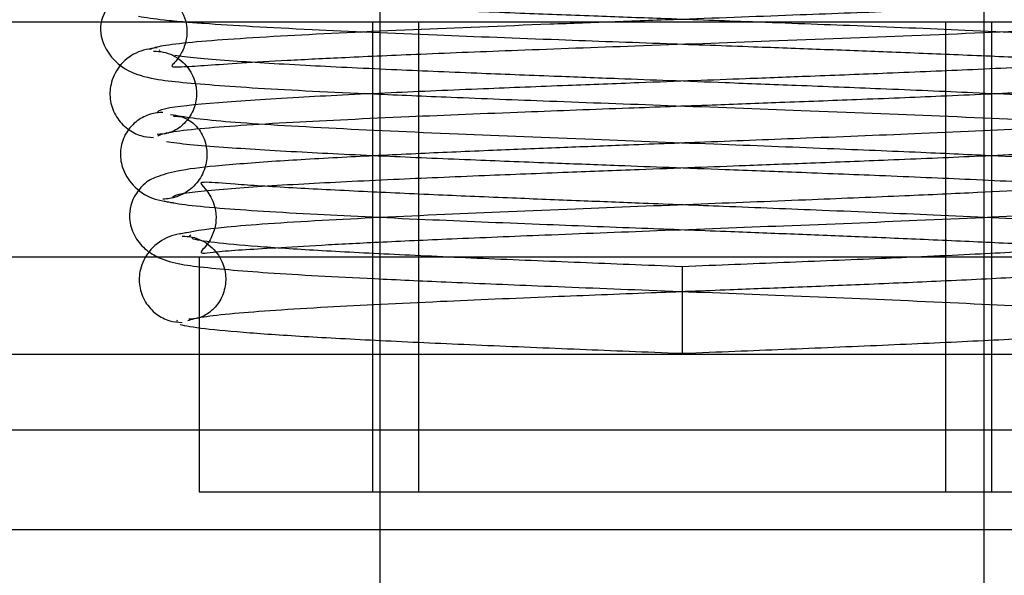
# Model space of a CAD drawing. Header units: inches. Extents: x 0 to 120, y -1 to 80.
# Tile 8 of 53: x 39.029 to 39.427, y 15.232 to 15.456. Entities that reach past the tile are written whole.
import ezdxf
from ezdxf.lldxf.tags import DXFTag

# ---------------------------------------------------------------- set-up
doc = ezdxf.new("R2010")
doc.units = ezdxf.units.IN
doc.header["$MEASUREMENT"] = 0
for name, color, linetype in [('COM42780', 7, 'Continuous'), ('COM48473', 7, 'Continuous'), ('Default', 7, 'Continuous'), ('SCC19011', 7, 'Continuous'), ('SPR20265', 7, 'Continuous')]:
    doc.layers.add(name, color=color, linetype=linetype)
tags = doc.linetypes.add('HIDDEN2', pattern=[0.1875, 0.125, -0.0625]).pattern_tags.tags
tags[6:7] = [DXFTag(74, 4), DXFTag(75, 0), DXFTag(340, '0'), DXFTag(46, 0.0), DXFTag(50, 0.0), DXFTag(44, 0.0), DXFTag(45, 0.0)]
tags[4:5] = [DXFTag(74, 4), DXFTag(75, 0), DXFTag(340, '0'), DXFTag(46, 0.0), DXFTag(50, 0.0), DXFTag(44, 0.0), DXFTag(45, 0.0)]

# ---------------------------------------------------------------- blocks, each defined once
blk = doc.blocks.new('SE7')
at = {"layer": 'COM42780', "color": 7, "linetype": 'Continuous'}
for p, q in [((38.9993945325, 15.4554969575), (39.5933431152, 15.4554969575)), ((38.9993945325, 15.3604969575), (39.5933431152, 15.3604969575)), ((39.1013688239, 15.3604969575), (39.1013688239, 15.2654969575)), ((39.1013688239, 15.2654969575), (39.4913688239, 15.2654969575))]:
    blk.add_line(p, q, dxfattribs=at)
at = {"layer": 'COM42780', "color": 7, "linetype": 'HIDDEN2'}
for p, q in [((39.1713688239, 15.4554969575), (39.1713688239, 15.2654969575)), ((39.1898688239, 15.4554969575), (39.1898688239, 15.2654969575)), ((39.4028688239, 15.2654969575), (39.4028688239, 15.4554969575)), ((39.4213688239, 15.4554969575), (39.4213688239, 15.2654969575))]:
    blk.add_line(p, q, dxfattribs=at)
at = {"layer": 'COM48473', "color": 7, "linetype": 'Continuous'}
for p, q in [((39.1013688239, 15.3210226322), (38.9521577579, 15.3210226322)), ((39.1743688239, 15.250116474), (38.9502983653, 15.250116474)), ((39.6424392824, 15.250116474), (39.4183688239, 15.250116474))]:
    blk.add_line(p, q, dxfattribs=at)
at = {"layer": 'COM48473', "color": 7, "linetype": 'HIDDEN2'}
for p, q in [((39.4913688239, 15.3210226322), (39.1013688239, 15.3210226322)), ((28.7188236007, 15.2904969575), (40.9559140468, 15.2904969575)), ((39.4183688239, 15.250116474), (39.1743688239, 15.250116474))]:
    blk.add_line(p, q, dxfattribs=at)
at = {"layer": 'SCC19011', "color": 7, "linetype": 'Continuous'}
for p, q in [((39.1743688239, 15.4668757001), (39.1743688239, 15.4554969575)), ((39.1743688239, 15.2654969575), (39.1743688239, 15.0419969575)), ((39.4183688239, 15.0419969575), (39.4183688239, 15.2654969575))]:
    blk.add_line(p, q, dxfattribs=at)
at = {"layer": 'SCC19011', "color": 7, "linetype": 'HIDDEN2'}
for p, q in [((39.4183688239, 15.2654969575), (39.4183688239, 15.461283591)), ((39.1743688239, 15.4554969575), (39.1743688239, 15.2654969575))]:
    blk.add_line(p, q, dxfattribs=at)
at = {"layer": 'SPR20265', "color": 7, "linetype": 'Continuous'}
blk.add_line((39.2963688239, 15.3564969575), (39.2963688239, 15.3214969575), dxfattribs=at)
at = {"layer": 'SPR20265', "color": 7, "linetype": 'HIDDEN2'}
for points, knots in [([(39.5136400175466, 15.49268915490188), (39.51051492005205, 15.49215301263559), (39.50503053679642, 15.49126563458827), (39.48347425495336, 15.48943930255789), (39.44715563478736, 15.48739149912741), (39.39514467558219, 15.48516380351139), (39.34496206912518, 15.48325768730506), (39.30121407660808, 15.48167239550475), (39.26587347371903, 15.48039041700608), (39.23590225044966, 15.47927923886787), (39.20733509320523, 15.47817966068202), (39.17743756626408, 15.47694565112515), (39.14725919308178, 15.47553123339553), (39.1187295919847, 15.47391708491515), (39.0961240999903, 15.47216499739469), (39.0813572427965, 15.47052013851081), (39.07278125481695, 15.46799021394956), (39.0681948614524, 15.46615111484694), (39.0618463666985, 15.45840086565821), (39.06046018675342, 15.44794915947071), (39.06926509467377, 15.43600207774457), (39.08236829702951, 15.43237536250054), (39.09634198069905, 15.43076545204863), (39.124412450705, 15.42859117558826), (39.16351677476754, 15.42670919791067), (39.20450269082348, 15.42496434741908), (39.2445047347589, 15.42341343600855), (39.29262354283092, 15.42163409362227), (39.34705265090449, 15.41963002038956), (39.40362925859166, 15.41740134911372), (39.45613072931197, 15.41495064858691), (39.48860309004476, 15.41277712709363), (39.50441374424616, 15.41089850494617), (39.50684790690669, 15.41000199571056), (39.50810472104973, 15.40946554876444)], [0, 0, 0, 0, 0.0305884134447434, 0.0595016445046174, 0.1121120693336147, 0.1581097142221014, 0.1974516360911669, 0.2301368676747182, 0.2561673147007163, 0.2767105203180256, 0.2988821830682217, 0.323910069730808, 0.3518265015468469, 0.3826881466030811, 0.4161081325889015, 0.4448051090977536, 0.4661915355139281, 0.480295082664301, 0.4887544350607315, 0.5040281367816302, 0.5261291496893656, 0.5470517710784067, 0.5675887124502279, 0.6111794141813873, 0.6585797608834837, 0.6854941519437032, 0.7169836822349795, 0.7530261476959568, 0.7935680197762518, 0.8385566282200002, 0.8879739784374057, 0.9417114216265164, 0.9703134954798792, 1, 1, 1, 1]), ([(39.51137723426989, 15.44431168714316), (39.50996081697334, 15.4448580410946), (39.50729092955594, 15.44576216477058), (39.49148579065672, 15.44761737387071), (39.46103180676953, 15.44968924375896), (39.41429157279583, 15.4519331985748), (39.3673029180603, 15.45384846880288), (39.32510010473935, 15.45543820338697), (39.29019582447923, 15.45672409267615), (39.25958976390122, 15.45785636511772), (39.22920249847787, 15.45900441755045), (39.19616829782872, 15.46030389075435), (39.16201083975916, 15.46175411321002), (39.12975370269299, 15.46330135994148), (39.10510051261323, 15.46477312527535), (39.09241448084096, 15.465860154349), (39.0894349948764, 15.46560491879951), (39.09063110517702, 15.46462192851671), (39.09307905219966, 15.4618039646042), (39.09527634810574, 15.45831950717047), (39.09650113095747, 15.45358548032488), (39.09640088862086, 15.44798073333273), (39.09422933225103, 15.4425175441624), (39.09158776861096, 15.4391991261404), (39.08968546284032, 15.43732415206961), (39.09121538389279, 15.43728740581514), (39.09736363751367, 15.43739299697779), (39.11239073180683, 15.43858363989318), (39.1367121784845, 15.43998504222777), (39.16097791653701, 15.44120596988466), (39.19195005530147, 15.44256232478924), (39.23136382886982, 15.44411742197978), (39.2791559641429, 15.4458786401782), (39.33393986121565, 15.44784990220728), (39.39221097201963, 15.45003289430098), (39.44805237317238, 15.45241302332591), (39.49560036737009, 15.45505639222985), (39.50869410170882, 15.45675329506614), (39.51591373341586, 15.45776506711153)], [0, 0, 0, 0, 0.0302253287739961, 0.0588030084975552, 0.1108584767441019, 0.1564308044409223, 0.1954556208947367, 0.2279380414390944, 0.2538646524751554, 0.2744591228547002, 0.2975809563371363, 0.3245942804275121, 0.3554532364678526, 0.3901072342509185, 0.4278302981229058, 0.4592089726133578, 0.4811585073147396, 0.4940045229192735, 0.4959259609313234, 0.5008252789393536, 0.5053289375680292, 0.5108363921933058, 0.5172895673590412, 0.5244439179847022, 0.5325753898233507, 0.5469172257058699, 0.5622891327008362, 0.6059023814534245, 0.6292387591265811, 0.6536690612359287, 0.6816576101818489, 0.7139747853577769, 0.7506518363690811, 0.7916814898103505, 0.8371046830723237, 0.8869567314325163, 0.9412257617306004, 1, 1, 1, 1]), ([(39.09598097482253, 15.4554961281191), (39.09824831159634, 15.45530910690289), (39.11170491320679, 15.45427488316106), (39.14257772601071, 15.45252066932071), (39.19378722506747, 15.45031186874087), (39.24348627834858, 15.4484150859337), (39.28725423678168, 15.44682663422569), (39.32281852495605, 15.44553798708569), (39.35271488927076, 15.44443240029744), (39.38062969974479, 15.44336292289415), (39.40941320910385, 15.4421994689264), (39.43826651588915, 15.44093467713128), (39.46517392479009, 15.43959025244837), (39.48654338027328, 15.43835235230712), (39.499225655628, 15.4372055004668), (39.50289015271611, 15.43760101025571), (39.50249396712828, 15.43791176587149), (39.49719983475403, 15.44438512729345), (39.49491732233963, 15.45472396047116), (39.4994996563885, 15.46363587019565), (39.50028980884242, 15.46527885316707), (39.50017005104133, 15.4655646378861)], [0.0478059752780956, 0.0478059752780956, 0.0478059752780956, 0.0478059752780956, 0.0595138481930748, 0.1122006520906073, 0.1583758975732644, 0.1980433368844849, 0.2312358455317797, 0.2579832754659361, 0.2788367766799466, 0.3005311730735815, 0.3250778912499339, 0.3524342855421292, 0.3825400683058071, 0.4152697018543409, 0.4444425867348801, 0.4659457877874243, 0.4800306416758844, 0.4882015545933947, 0.5025968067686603, 0.5237732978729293, 0.5351872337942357, 0.5351872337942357, 0.5351872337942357, 0.5351872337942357]), ([(39.26938207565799, 15.45549783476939), (39.2604962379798, 15.45516691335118), (39.23208903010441, 15.45409978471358), (39.18479197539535, 15.45222110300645), (39.13316923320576, 15.44978535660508), (39.10118760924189, 15.44762105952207), (39.08535761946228, 15.44574544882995), (39.08273720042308, 15.44484874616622), (39.08136041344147, 15.44431168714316)], [0.7724702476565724, 0.7724702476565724, 0.7724702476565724, 0.7724702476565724, 0.7927990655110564, 0.8379748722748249, 0.8875525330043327, 0.9414699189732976, 0.970180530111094, 1, 1, 1, 1]), ([(39.08463292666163, 15.40946554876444), (39.08591391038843, 15.41001001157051), (39.08837370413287, 15.41091176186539), (39.10411081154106, 15.41276596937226), (39.13492598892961, 15.41484159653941), (39.18224902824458, 15.41709199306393), (39.22962929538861, 15.41900907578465), (39.27176763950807, 15.42059103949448), (39.30655186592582, 15.42187189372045), (39.33743180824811, 15.42301528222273), (39.36873595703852, 15.42420272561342), (39.40308342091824, 15.42558649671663), (39.43877589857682, 15.4272102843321), (39.47262929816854, 15.42906596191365), (39.49823767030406, 15.43106559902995), (39.51327128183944, 15.43286918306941), (39.52134818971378, 15.435671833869), (39.52486932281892, 15.43736268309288), (39.52841561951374, 15.44160864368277), (39.53030337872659, 15.44513282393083), (39.53142398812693, 15.44946408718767), (39.53134459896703, 15.453156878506), (39.53089716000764, 15.45523313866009), (39.5308116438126, 15.45557852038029)], [0, 0, 0, 0, 0.0301071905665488, 0.0585847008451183, 0.110441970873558, 0.1557664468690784, 0.1944272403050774, 0.2263713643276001, 0.2515462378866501, 0.2721052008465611, 0.2958345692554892, 0.3234708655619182, 0.35507354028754, 0.3907334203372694, 0.428918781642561, 0.4598064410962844, 0.4816513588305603, 0.4944173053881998, 0.4976956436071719, 0.5012564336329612, 0.5058470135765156, 0.5113751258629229, 0.5124949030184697, 0.5124949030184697, 0.5124949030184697, 0.5124949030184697]), ([(39.08440990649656, 15.44501529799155), (39.08117840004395, 15.44458605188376), (39.07574739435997, 15.44368972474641), (39.06865147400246, 15.43786560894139), (39.06534705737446, 15.43058918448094), (39.06511274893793, 15.42358824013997), (39.06750559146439, 15.41705266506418), (39.07197356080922, 15.41214025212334), (39.0774885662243, 15.40924728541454), (39.08104483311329, 15.40886337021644), (39.08293717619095, 15.40869576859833)], [0, 0, 0, 0, 0.1609776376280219, 0.3199409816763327, 0.4652690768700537, 0.5918458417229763, 0.7119647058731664, 0.8229729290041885, 0.919786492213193, 1, 1, 1, 1]), ([(39.08294072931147, 15.44369253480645), (39.08437147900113, 15.44363171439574), (39.08684066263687, 15.44348417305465), (39.09077154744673, 15.44209193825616), (39.09421137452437, 15.43985074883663), (39.09785208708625, 15.43599391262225), (39.10036291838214, 15.43020601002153), (39.10042996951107, 15.42341607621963), (39.09807539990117, 15.41723579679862), (39.09381591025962, 15.41264816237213), (39.0886548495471, 15.4101898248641), (39.08597429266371, 15.41004172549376), (39.08441895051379, 15.41001803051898)], [0, 0, 0, 0, 0.0663011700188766, 0.1350662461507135, 0.2046492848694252, 0.2733334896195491, 0.4019272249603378, 0.5188608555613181, 0.6398665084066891, 0.7627270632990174, 0.8831904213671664, 1, 1, 1, 1]), ([(39.50724669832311, 15.44388082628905), (39.50664675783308, 15.44318086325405), (39.50409165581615, 15.44188171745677), (39.48212957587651, 15.4398284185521), (39.45119047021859, 15.43792312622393), (39.41615073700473, 15.43623215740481), (39.38155082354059, 15.4347710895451), (39.35033905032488, 15.43354080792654), (39.32409538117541, 15.43254035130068), (39.30089155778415, 15.43166672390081), (39.27678198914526, 15.43076142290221), (39.24791749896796, 15.4296635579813), (39.21376542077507, 15.42831580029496), (39.17619526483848, 15.42671373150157), (39.13843231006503, 15.4248473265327), (39.10610427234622, 15.42272140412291), (39.08608907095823, 15.42056156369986), (39.08429774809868, 15.41920300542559), (39.08439999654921, 15.41858279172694)], [0.0131657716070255, 0.0131657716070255, 0.0131657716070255, 0.0131657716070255, 0.0909603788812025, 0.1731651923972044, 0.2465792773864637, 0.311140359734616, 0.3668431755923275, 0.4136877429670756, 0.4516325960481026, 0.4809194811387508, 0.5131850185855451, 0.5547397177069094, 0.6056117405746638, 0.6658063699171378, 0.7353083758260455, 0.8141542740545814, 0.9023987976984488, 0.9687744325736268, 0.9687744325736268, 0.9687744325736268, 0.9687744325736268]), ([(39.50478924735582, 15.42038265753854), (39.50095814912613, 15.42117561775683), (39.48663337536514, 15.42272140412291), (39.45430533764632, 15.4248473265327), (39.41654238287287, 15.42671373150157), (39.37897222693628, 15.42831580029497), (39.34482014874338, 15.42966355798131), (39.3159556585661, 15.43076142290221), (39.2918460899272, 15.43166672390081), (39.26864226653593, 15.43254035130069), (39.24239859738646, 15.43354080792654), (39.21118682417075, 15.43477108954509), (39.17658691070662, 15.43623215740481), (39.14154717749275, 15.43792312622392), (39.11060807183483, 15.4398284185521), (39.09596575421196, 15.44119737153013), (39.09153051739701, 15.44189191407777)], [0.0976012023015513, 0.0976012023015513, 0.0976012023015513, 0.0976012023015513, 0.1858457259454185, 0.2646916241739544, 0.334193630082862, 0.394388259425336, 0.4452602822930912, 0.4868149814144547, 0.5190805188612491, 0.5483674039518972, 0.5863122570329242, 0.6331568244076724, 0.6888596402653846, 0.7534207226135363, 0.8268348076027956, 0.9090396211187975, 0.9090396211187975, 0.9090396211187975, 0.9090396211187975]), ([(39.08669877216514, 15.41882679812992), (39.08581305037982, 15.41881315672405), (39.08427229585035, 15.41876893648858), (39.08155897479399, 15.41819801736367), (39.07886401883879, 15.41714223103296), (39.07622128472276, 15.4155214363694), (39.07382093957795, 15.41333674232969), (39.07107155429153, 15.40963660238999), (39.06919432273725, 15.40391520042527), (39.0698008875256, 15.39694595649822), (39.07359772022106, 15.38963629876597), (39.0815078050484, 15.38379530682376), (39.0873944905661, 15.38287268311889), (39.09103156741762, 15.38242614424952)], [0, 0, 0, 0, 0.0358821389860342, 0.0731881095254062, 0.1129087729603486, 0.1557376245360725, 0.2020439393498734, 0.2519134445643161, 0.3612711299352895, 0.4857274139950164, 0.6377224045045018, 0.8125538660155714, 1, 1, 1, 1]), ([(39.50300363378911, 15.4179696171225), (39.5005658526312, 15.41743416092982), (39.49622801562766, 15.41654789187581), (39.47746259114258, 15.41472320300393), (39.44461929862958, 15.41267665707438), (39.3966027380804, 15.41044978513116), (39.3497080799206, 15.40854398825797), (39.30847664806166, 15.40695905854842), (39.27494116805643, 15.40567689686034), (39.24624210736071, 15.40456109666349), (39.21855658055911, 15.40344870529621), (39.18921860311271, 15.40219069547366), (39.15927543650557, 15.40074052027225), (39.13070411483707, 15.39907963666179), (39.10794109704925, 15.39727925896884), (39.0931249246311, 15.39558143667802), (39.08451869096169, 15.39302704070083), (39.07996373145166, 15.39114393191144), (39.07390175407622, 15.38389418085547), (39.07254259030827, 15.37599130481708), (39.0752368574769, 15.36810329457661), (39.08017382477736, 15.36269673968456), (39.08397024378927, 15.36062536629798), (39.08594596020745, 15.35981307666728)], [0, 0, 0, 0, 0.0305725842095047, 0.0594703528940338, 0.1120537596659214, 0.1580270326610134, 0.1973416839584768, 0.2299963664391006, 0.2559921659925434, 0.2765517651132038, 0.2989672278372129, 0.3244703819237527, 0.3530931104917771, 0.3849015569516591, 0.4194555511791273, 0.4490952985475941, 0.471181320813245, 0.4857485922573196, 0.4943523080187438, 0.5081695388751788, 0.517882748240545, 0.5278744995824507, 0.5389829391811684, 0.5389829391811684, 0.5389829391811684, 0.5389829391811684]), ([(39.09103972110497, 15.41742462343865), (39.09291036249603, 15.41736684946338), (39.09586903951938, 15.41706597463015), (39.10144005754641, 15.41265520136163), (39.10438650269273, 15.40625518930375), (39.10474389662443, 15.3996978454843), (39.10304217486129, 15.39415848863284), (39.10046865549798, 15.39034446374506), (39.09806834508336, 15.38793026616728), (39.09531773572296, 15.38604921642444), (39.09242019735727, 15.3847562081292), (39.08943227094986, 15.38399400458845), (39.08769119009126, 15.3838849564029), (39.08669201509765, 15.38383553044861)], [0, 0, 0, 0, 0.1826941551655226, 0.3462762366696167, 0.4881575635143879, 0.6063166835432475, 0.714771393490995, 0.7675408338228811, 0.8186163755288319, 0.8675289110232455, 0.913978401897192, 0.9579878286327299, 1, 1, 1, 1]), ([(39.09671100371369, 15.3347510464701), (39.09843617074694, 15.33529736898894), (39.10160837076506, 15.33620219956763), (39.11819151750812, 15.33806175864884), (39.14902822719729, 15.34014252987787), (39.19522804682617, 15.3423969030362), (39.24082475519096, 15.34431598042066), (39.28096346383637, 15.34589802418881), (39.31384273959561, 15.34717769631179), (39.34272529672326, 15.34831389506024), (39.37158798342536, 15.3494828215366), (39.40276724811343, 15.35083074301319), (39.43475645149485, 15.35239916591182), (39.46485680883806, 15.35418549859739), (39.48774547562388, 15.35609426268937), (39.50175261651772, 15.35789336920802), (39.50947339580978, 15.36061575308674), (39.51380692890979, 15.3626851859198), (39.51845594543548, 15.3693006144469), (39.51974412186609, 15.37494733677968), (39.51938813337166, 15.38065077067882), (39.51659301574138, 15.38668122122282), (39.5106889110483, 15.39227972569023), (39.50317873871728, 15.39483934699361), (39.49152869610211, 15.39675339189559), (39.46673731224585, 15.39900376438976), (39.4316804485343, 15.40088266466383), (39.39389025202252, 15.40262800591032), (39.35631253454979, 15.40418205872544), (39.31065996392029, 15.40595499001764), (39.25834240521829, 15.4079441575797), (39.20285827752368, 15.4101514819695), (39.15022360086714, 15.41255935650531), (39.10628248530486, 15.41523267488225), (39.09553395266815, 15.41694848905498), (39.08973401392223, 15.4179696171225)], [0, 0, 0, 0, 0.0301379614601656, 0.0586438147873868, 0.1105427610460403, 0.1558912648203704, 0.194555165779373, 0.2264796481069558, 0.2516088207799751, 0.2721138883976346, 0.2954735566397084, 0.3223515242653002, 0.3528058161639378, 0.3869291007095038, 0.4232108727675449, 0.4527328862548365, 0.4740352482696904, 0.4871104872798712, 0.4952028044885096, 0.5009311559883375, 0.5079478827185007, 0.5160677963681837, 0.5245638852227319, 0.543017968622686, 0.5636626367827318, 0.60743709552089, 0.6548818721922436, 0.6823031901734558, 0.7142185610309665, 0.7506384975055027, 0.7915340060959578, 0.8369194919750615, 0.8868066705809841, 0.9411472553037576, 1, 1, 1, 1]), ([(39.09073226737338, 15.38436491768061), (39.09050232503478, 15.38485473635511), (39.09191384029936, 15.38602608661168), (39.10980731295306, 15.38796175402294), (39.14064496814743, 15.38996990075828), (39.17733215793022, 15.39176849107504), (39.21424465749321, 15.39333574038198), (39.24806255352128, 15.39466860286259), (39.27680245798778, 15.39576202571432), (39.30089708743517, 15.39666704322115), (39.32412729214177, 15.39754123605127), (39.35046804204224, 15.39854442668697), (39.38190402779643, 15.39978188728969), (39.41692133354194, 15.40125826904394), (39.45262913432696, 15.40297780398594), (39.48448856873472, 15.40493110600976), (39.50792903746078, 15.4070935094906), (39.5107979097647, 15.40848452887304), (39.51168300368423, 15.40926643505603)], [0.0371956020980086, 0.0371956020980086, 0.0371956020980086, 0.0371956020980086, 0.0950268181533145, 0.1815481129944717, 0.2593320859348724, 0.3282436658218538, 0.3881762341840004, 0.4389944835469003, 0.4806027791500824, 0.5129557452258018, 0.5423463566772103, 0.5804616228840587, 0.6275872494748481, 0.6837391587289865, 0.7489852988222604, 0.8234086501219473, 0.907055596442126, 0.990788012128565, 0.990788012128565, 0.990788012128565, 0.990788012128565]), ([(39.0881527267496, 15.40706631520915), (39.09292566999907, 15.40634470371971), (39.10824907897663, 15.40493110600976), (39.14010851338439, 15.40297780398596), (39.1758163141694, 15.40125826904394), (39.21083361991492, 15.3997818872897), (39.24226960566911, 15.39854442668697), (39.26861035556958, 15.39754123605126), (39.29184056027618, 15.39666704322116), (39.31593518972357, 15.39576202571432), (39.34467509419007, 15.39466860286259), (39.37849299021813, 15.39333574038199), (39.41540548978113, 15.39176849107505), (39.4520926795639, 15.38996990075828), (39.48293033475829, 15.38796175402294), (39.4961654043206, 15.38653002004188), (39.499464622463, 15.38580716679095)], [0.0929444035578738, 0.0929444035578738, 0.0929444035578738, 0.0929444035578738, 0.1765913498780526, 0.2510147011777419, 0.3162608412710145, 0.3724127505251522, 0.4195383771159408, 0.45765364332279, 0.4870442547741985, 0.5193972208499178, 0.5610055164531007, 0.6118237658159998, 0.6717563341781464, 0.7406679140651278, 0.8184518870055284, 0.9049731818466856, 0.9049731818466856, 0.9049731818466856, 0.9049731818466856]), ([(39.08710423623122, 15.38307015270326), (39.08962164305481, 15.38253845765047), (39.09407687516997, 15.38165886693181), (39.11271922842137, 15.37984867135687), (39.14501461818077, 15.37781941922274), (39.19229893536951, 15.37560923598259), (39.23873378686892, 15.37371148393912), (39.27998477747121, 15.37212238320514), (39.31373012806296, 15.37083305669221), (39.34231675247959, 15.36972407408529), (39.36930232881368, 15.36864450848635), (39.39747439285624, 15.36746118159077), (39.42604297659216, 15.36616484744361), (39.45297387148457, 15.3647797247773), (39.47453911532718, 15.36348839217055), (39.487368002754, 15.36230759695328), (39.49109008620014, 15.36263016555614), (39.49074283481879, 15.36298411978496), (39.48572401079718, 15.36893896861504), (39.48323421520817, 15.37933645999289), (39.48779872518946, 15.38818011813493), (39.4913803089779, 15.39174326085), (39.48273293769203, 15.39008148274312), (39.45949755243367, 15.38885170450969), (39.42348929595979, 15.38676514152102), (39.38516861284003, 15.38505821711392), (39.34751055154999, 15.38349621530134), (39.30228759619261, 15.38172643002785), (39.25108584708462, 15.37973417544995), (39.1975293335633, 15.37751854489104), (39.14759494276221, 15.37509481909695), (39.10698376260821, 15.37239422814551), (39.09821854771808, 15.37064994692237), (39.09360643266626, 15.36961191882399)], [0, 0, 0, 0, 0.030623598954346, 0.0595718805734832, 0.1122956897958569, 0.1584955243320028, 0.198177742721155, 0.231382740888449, 0.2581444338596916, 0.2790182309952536, 0.3008930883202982, 0.3258480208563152, 0.3538322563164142, 0.3847820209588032, 0.418555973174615, 0.4487087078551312, 0.4709243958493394, 0.4854812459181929, 0.4938567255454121, 0.5069642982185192, 0.5258001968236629, 0.535355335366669, 0.5652964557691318, 0.6089760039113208, 0.6565775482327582, 0.6841036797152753, 0.7160457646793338, 0.7524128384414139, 0.7931725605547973, 0.8383147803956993, 0.8878572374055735, 0.9417365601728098, 1, 1, 1, 1]), ([(39.49913121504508, 15.36961191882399), (39.49728451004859, 15.37015804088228), (39.49392568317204, 15.37106181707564), (39.47732563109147, 15.37291643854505), (39.44690112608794, 15.37498814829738), (39.40131808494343, 15.37723211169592), (39.35611536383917, 15.37914740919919), (39.31590200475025, 15.38073694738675), (39.28288403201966, 15.38202203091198), (39.25422821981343, 15.38314783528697), (39.22622105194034, 15.38427700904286), (39.1962836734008, 15.3855397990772), (39.16577498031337, 15.38693285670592), (39.13727421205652, 15.38840903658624), (39.1154758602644, 15.38978458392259), (39.10402224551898, 15.39084334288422), (39.10142913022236, 15.39042022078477), (39.10253148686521, 15.38954810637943), (39.10532387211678, 15.38613495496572), (39.10814349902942, 15.38089657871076), (39.10864612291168, 15.37375679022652), (39.10573312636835, 15.36685301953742), (39.10302724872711, 15.3636623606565), (39.10083072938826, 15.36142393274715), (39.10875840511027, 15.36286945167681), (39.12631933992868, 15.36379674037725), (39.15063657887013, 15.36529535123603), (39.17437125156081, 15.3664966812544), (39.2044065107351, 15.36785978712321), (39.24229212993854, 15.36941310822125), (39.28786255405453, 15.37117527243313), (39.33965801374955, 15.37314674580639), (39.39420636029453, 15.37533068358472), (39.44581710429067, 15.37771218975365), (39.48888883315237, 15.38035807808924), (39.49973993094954, 15.3820570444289), (39.50563341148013, 15.38307015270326)], [0, 0, 0, 0, 0.0302442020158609, 0.0588409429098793, 0.1109281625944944, 0.156526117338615, 0.1955688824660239, 0.2280597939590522, 0.2539838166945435, 0.2745463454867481, 0.2973255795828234, 0.3236079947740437, 0.3533489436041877, 0.3864991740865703, 0.4223538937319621, 0.4522979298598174, 0.4736254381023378, 0.4866699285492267, 0.4904476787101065, 0.494546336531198, 0.5068810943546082, 0.5147349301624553, 0.5229428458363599, 0.5317095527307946, 0.561579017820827, 0.6052521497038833, 0.6286108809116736, 0.6530695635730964, 0.681096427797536, 0.7134563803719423, 0.7501836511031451, 0.7912731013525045, 0.8367687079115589, 0.8867110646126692, 0.941090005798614, 1, 1, 1, 1]), ([(39.09711881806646, 15.37031887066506), (39.09373800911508, 15.3698768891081), (39.08814018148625, 15.36896172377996), (39.08073709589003, 15.36311536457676), (39.07724619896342, 15.35581776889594), (39.07686729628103, 15.34882020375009), (39.07917063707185, 15.34224629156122), (39.08358025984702, 15.33731164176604), (39.0890769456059, 15.33440974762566), (39.09261719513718, 15.33405707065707), (39.09448087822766, 15.33390841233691)], [0, 0, 0, 0, 0.171748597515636, 0.3376689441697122, 0.486577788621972, 0.6133024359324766, 0.7300622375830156, 0.8353958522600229, 0.92560574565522, 1, 1, 1, 1]), ([(39.09448282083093, 15.36890324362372), (39.09593437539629, 15.36883254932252), (39.09845241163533, 15.36866835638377), (39.10241736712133, 15.36725359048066), (39.10588849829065, 15.3650000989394), (39.1087047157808, 15.36202323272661), (39.11067131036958, 15.35864797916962), (39.11213147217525, 15.35409670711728), (39.11223167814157, 15.34847071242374), (39.10992462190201, 15.34231353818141), (39.10576249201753, 15.33776017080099), (39.10081793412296, 15.3354022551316), (39.09850355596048, 15.33530482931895), (39.09713043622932, 15.33532171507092)], [0, 0, 0, 0, 0.0621016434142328, 0.1270360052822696, 0.1931289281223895, 0.258648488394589, 0.3221283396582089, 0.3826138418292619, 0.496211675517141, 0.6164377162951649, 0.7418955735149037, 0.8696981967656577, 1, 1, 1, 1]), ([(39.29636882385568, 15.35649695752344), (39.28124337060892, 15.35709659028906), (39.25560777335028, 15.35811931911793), (39.21528157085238, 15.35978601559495), (39.17932040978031, 15.361409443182), (39.14821100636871, 15.36303491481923), (39.12363628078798, 15.3646529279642), (39.10638600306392, 15.36625383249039), (39.09992554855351, 15.36734163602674), (39.09847070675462, 15.36786106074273)], [0, 0, 0, 0, 0.1251920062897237, 0.2503696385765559, 0.375450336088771, 0.5004684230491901, 0.6254512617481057, 0.7503881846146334, 0.8752185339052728, 0.8752185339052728, 0.8752185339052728, 0.8752185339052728]), ([(39.49528915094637, 15.36880242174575), (39.49537848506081, 15.36848137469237), (39.49476774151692, 15.36767092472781), (39.48635164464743, 15.3662538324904), (39.46910136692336, 15.36465292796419), (39.44452664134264, 15.36303491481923), (39.41796518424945, 15.36164707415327), (39.39980542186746, 15.36080203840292), (39.39303271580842, 15.36049684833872)], [0.0491744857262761, 0.0491744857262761, 0.0491744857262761, 0.0491744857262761, 0.1247814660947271, 0.2496118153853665, 0.3745487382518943, 0.4995315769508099, 0.6245496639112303, 0.6947964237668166, 0.6947964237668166, 0.6947964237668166, 0.6947964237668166]), ([(39.10035597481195, 15.35663133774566), (39.10784325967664, 15.35575609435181), (39.12852770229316, 15.35389518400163), (39.16427802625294, 15.35202540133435), (39.20217632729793, 15.35027719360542), (39.23948886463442, 15.34872657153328), (39.28477515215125, 15.34694570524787), (39.33646248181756, 15.34493987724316), (39.3908957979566, 15.34270480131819), (39.44173713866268, 15.34026127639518), (39.48304004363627, 15.33754365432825), (39.49158076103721, 15.33579130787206), (39.49602664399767, 15.33475104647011)], [0.5680730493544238, 0.5680730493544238, 0.5680730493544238, 0.5680730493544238, 0.6116805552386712, 0.659066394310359, 0.6859230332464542, 0.7173632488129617, 0.7533672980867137, 0.7938777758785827, 0.8388429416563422, 0.8882413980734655, 0.9419621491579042, 1, 1, 1, 1]), ([(39.09367073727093, 15.33319673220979), (39.09538621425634, 15.33264613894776), (39.10244342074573, 15.33149894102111), (39.12064979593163, 15.32982241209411), (39.14616281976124, 15.32814268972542), (39.17810276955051, 15.32646979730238), (39.21470433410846, 15.32481320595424), (39.25545305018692, 15.32312604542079), (39.28120494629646, 15.322098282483), (39.29636882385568, 15.32149695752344)], [0.126289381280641, 0.126289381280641, 0.126289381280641, 0.126289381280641, 0.2522008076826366, 0.3777821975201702, 0.5029693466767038, 0.6277665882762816, 0.7522043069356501, 0.8763068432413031, 1, 1, 1, 1])]:
    blk.add_open_spline(points, degree=3, knots=knots, dxfattribs=at)
at = {"layer": 'SPR20265', "color": 7, "linetype": 'Continuous'}
for points, knots in [([(39.50017005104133, 15.4655646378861), (39.50007642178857, 15.46578807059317), (39.49896932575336, 15.46594096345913), (39.4883234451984, 15.46498585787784), (39.46380262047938, 15.46345971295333), (39.4242299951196, 15.46148133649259), (39.38282720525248, 15.45975534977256), (39.34247709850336, 15.45819753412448), (39.3033812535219, 15.45675596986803), (39.27832767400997, 15.45583098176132), (39.26938207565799, 15.45549783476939)], [0.5351872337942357, 0.5351872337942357, 0.5351872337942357, 0.5351872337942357, 0.5441108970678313, 0.5645917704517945, 0.6083985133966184, 0.6560616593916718, 0.6836248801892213, 0.7156035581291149, 0.7520047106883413, 0.7724702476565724, 0.7724702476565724, 0.7724702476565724, 0.7724702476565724]), ([(39.07682391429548, 15.45776506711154), (39.08000150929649, 15.45723420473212), (39.08446534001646, 15.45652867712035), (39.09264710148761, 15.45577112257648), (39.09598097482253, 15.4554961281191)], [0, 0, 0, 0, 0.0305908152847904, 0.0478059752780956, 0.0478059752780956, 0.0478059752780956, 0.0478059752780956]), ([(39.08594596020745, 15.35981307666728), (39.08747823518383, 15.35918310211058), (39.09260550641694, 15.35762096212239), (39.09684049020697, 15.35704228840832), (39.10035597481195, 15.35663133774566)], [0.5389829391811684, 0.5389829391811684, 0.5389829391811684, 0.5389829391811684, 0.5475981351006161, 0.5680730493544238, 0.5680730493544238, 0.5680730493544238, 0.5680730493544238]), ([(39.39303271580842, 15.36049684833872), (39.38774600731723, 15.36025861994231), (39.36991104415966, 15.35947417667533), (39.33712987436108, 15.35811931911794), (39.31149427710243, 15.35709659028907), (39.29636882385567, 15.35649695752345)], [0.6947964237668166, 0.6947964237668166, 0.6947964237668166, 0.6947964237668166, 0.7496303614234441, 0.8748079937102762, 1, 1, 1, 1]), ([(39.29636882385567, 15.32149695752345), (39.3115327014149, 15.322098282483), (39.33728459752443, 15.32312604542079), (39.37803331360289, 15.32481320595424), (39.41463487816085, 15.3264697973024), (39.44657482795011, 15.32814268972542), (39.47208785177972, 15.32982241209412), (39.49029422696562, 15.33149894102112), (39.49978453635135, 15.33304165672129), (39.50056757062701, 15.33394377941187), (39.5005346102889, 15.33433748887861)], [0, 0, 0, 0, 0.123693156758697, 0.2477956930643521, 0.3722334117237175, 0.4970306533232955, 0.6222178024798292, 0.7477991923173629, 0.8737106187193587, 0.9604174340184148, 0.9604174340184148, 0.9604174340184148, 0.9604174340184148])]:
    blk.add_open_spline(points, degree=3, knots=knots, dxfattribs=at)
at = {"layer": 'SPR20265', "color": 7, "linetype": 'HIDDEN2'}
for points in [[(39.08549094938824, 15.44388082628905), (39.08538941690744, 15.443999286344), (39.08530628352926, 15.44411970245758), (39.08523033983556, 15.44424252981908)], [(39.09744849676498, 15.36880242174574), (39.09750659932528, 15.36901122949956), (39.09769994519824, 15.36922652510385), (39.09793744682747, 15.36945497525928)], [(39.09241993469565, 15.33489635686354), (39.09230654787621, 15.33470233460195), (39.09221808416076, 15.33451722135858), (39.09220303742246, 15.3343374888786)]]:
    blk.add_open_spline(points, degree=3, dxfattribs=at)

msp = doc.modelspace()

# ---------------------------------------------------------------- block references
at = {"layer": 'Default'}
msp.add_blockref('SE7', (0, 0), dxfattribs=at)

doc.saveas('drawing.dxf')
